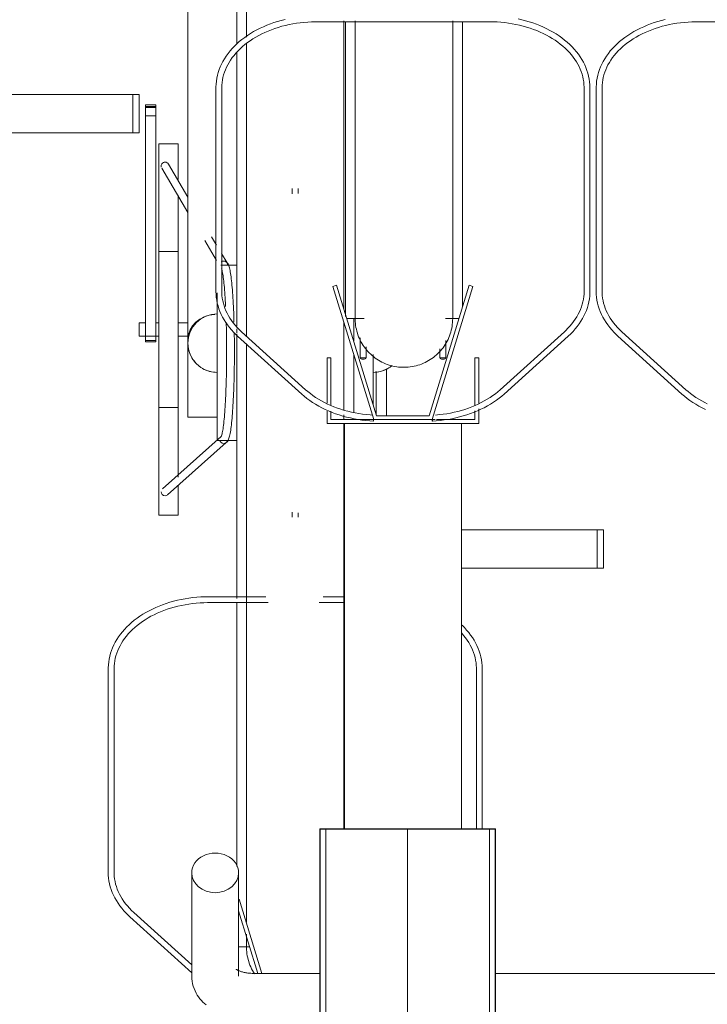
# Model space of a CAD drawing. Extents: x 50445 to 145605, y -10968 to 41989.
# Tile 125 of 256: x 87554 to 87907, y -633 to -128. Entities that reach past the tile are written whole.
import ezdxf

# ---------------------------------------------------------------- set-up
doc = ezdxf.new("R2010")
doc.units = 0
doc.header["$LTSCALE"] = 414.30304
doc.header["$MEASUREMENT"] = 0
doc.linetypes.add('gestippeld_2_', pattern=[6.35, 3.175, -3.175])
doc.linetypes.add('hartlijn-fijn', pattern=[6, 4, -1, 0, -1])
for name, color, linetype, lineweight in [('A-EQPM', 6, 'CONTINUOUS', 18), ('S-COLS', 6, 'CONTINUOUS', 18), ('S-COLS-HIDN', 5, 'gestippeld_2_', 18)]:
    doc.layers.add(name, color=color, linetype=linetype, lineweight=lineweight)

# ---------------------------------------------------------------- blocks, each defined once
blk = doc.blocks.new('97_KA_gestapelde fietsenstalling 8 fietsen 1600x1900 - Type-V113-plotview doorsnede C C  -  1 op 100')
at = {"layer": 'A-EQPM'}
for p, q in [((6485.9, -807.45), (6485.9, -660.96)), ((6460.9, -774.2), (6460.9, -958.68)), ((6485.9, -952.08), (6485.9, -811.82)), ((6331.09, -833.23), (6432.69, -833.23)), ((6432.69, -833.23), (6435.9, -833.23)), ((6432.69, -852.93), (6432.69, -833.23)), ((6435.9, -833.23), (6435.9, -852.93)), ((6444.33, -838.56), (6439.11, -838.56)), ((6439.11, -838.86), (6439.11, -838.56)), ((6439.11, -838.56), (6439.11, -839.87)), ((6444.33, -839.87), (6444.33, -838.56)), ((6444.33, -838.56), (6444.33, -838.86)), ((6439.11, -839.33), (6439.11, -838.86)), ((6439.11, -840.13), (6439.11, -839.33)), ((6444.33, -839.33), (6439.11, -839.33)), ((6439.11, -839.87), (6444.33, -839.87)), ((6439.11, -844.15), (6439.11, -840.13)), ((6444.33, -838.86), (6444.33, -839.33)), ((6444.33, -839.33), (6444.33, -840.13)), ((6444.33, -840.13), (6444.33, -844.15)), ((6439.11, -959.37), (6439.11, -844.15)), ((6444.33, -844.15), (6439.11, -844.15)), ((6444.33, -844.15), (6444.33, -959.37)), ((6432.69, -852.93), (6331.09, -852.93)), ((6435.9, -852.93), (6432.69, -852.93)), ((6455.9, -858.52), (6445.9, -858.52)), ((6445.9, -953.77), (6445.9, -858.52)), ((6455.9, -858.52), (6455.9, -876.9)), ((6460.9, -885.84), (6450.86, -868.88)), ((6447.41, -870.92), (6460.9, -893.68)), ((6514.4, -881.4), (6514.4, -884.13)), ((6517.4, -884.03), (6517.4, -881.4)), ((6455.9, -884.86), (6455.9, -953.77)), ((6469.47, -908.15), (6475.48, -918.31)), ((6475.5, -910.49), (6473, -906.28)), ((6455.9, -913.77), (6445.9, -913.77)), ((6480.91, -919.62), (6478.04, -914.78)), ((6485.9, -920.77), (6477.76, -920.77)), ((6475.9, -965.77), (6475.9, -935)), ((6545.9, -948.08), (6545.9, -959.66)), ((6439.11, -950.42), (6435.9, -950.42)), ((6435.9, -953.77), (6435.9, -950.42)), ((6435.9, -957.12), (6435.9, -953.77)), ((6445.9, -950.42), (6444.33, -950.42)), ((6445.9, -1049.02), (6445.9, -953.77)), ((6460.9, -950.42), (6455.9, -950.42)), ((6455.9, -953.77), (6455.9, -1029.55)), ((6485.9, -955.55), (6485.9, -953.46)), ((6435.9, -957.12), (6445.9, -957.12)), ((6439.11, -959.36), (6439.11, -960.15)), ((6439.11, -960.15), (6439.11, -959.37)), ((6444.33, -959.37), (6439.11, -959.37)), ((6444.33, -960.15), (6444.33, -959.36)), ((6444.33, -959.37), (6444.33, -960.15)), ((6455.9, -957.12), (6460.9, -957.12)), ((6460.9, -998.77), (6460.9, -958.73)), ((6485.9, -965.77), (6485.9, -955.94)), ((6439.11, -960.15), (6444.33, -960.15)), ((6475.9, -1010.77), (6475.9, -965.77)), ((6485.9, -1091.75), (6485.9, -965.77)), ((6545.9, -966.54), (6545.9, -996.36)), ((6555.9, -966.52), (6555.9, -992.64)), ((6562.69, -973.95), (6562.69, -998)), ((6557.47, -997.59), (6557.47, -975.35)), ((6445.9, -993.77), (6455.9, -993.77)), ((6460.9, -998.77), (6475.9, -998.77)), ((6540.9, -1000), (6540.9, -997.61)), ((6477.87, -1008.75), (6447.8, -1035.54)), ((6450.47, -1038.53), (6480.51, -1011.75)), ((6475.9, -1010.77), (6485.9, -1010.77)), ((6455.9, -1033.73), (6455.9, -1049.02)), ((6445.9, -1049.02), (6455.9, -1049.02)), ((6514.4, -1047.41), (6514.4, -1050.14)), ((6517.4, -1050.14), (6517.4, -1047.83)), ((6601.13, -1056.5), (6670.71, -1056.5)), ((6670.71, -1056.5), (6673.93, -1056.5)), ((6670.71, -1076.2), (6670.71, -1056.5)), ((6673.93, -1076.2), (6673.93, -1056.5)), ((6670.71, -1076.2), (6601.13, -1076.2)), ((6673.93, -1076.2), (6670.71, -1076.2)), ((6500.74, -1090.88), (6471.51, -1090.88)), ((6540.97, -1090.88), (6530.14, -1090.88)), ((6471.51, -1093.88), (6502.04, -1093.88)), ((6485.9, -1229.31), (6485.9, -1093.89)), ((6528.24, -1093.88), (6540.97, -1093.88)), ((6420.01, -1127.74), (6420.01, -1232.24)), ((6423.01, -1232.24), (6423.01, -1127.74)), ((6608.78, -1127.74), (6608.78, -1210)), ((6611.78, -1210), (6611.78, -1127.74)), ((6498.76, -1284.16), (6487.12, -1246.08)), ((6486.83, -1251.98), (6496.67, -1284.16)), ((6431.1, -1255.12), (6462.83, -1283.83)), ((6462.83, -1279.78), (6433.12, -1252.89)), ((6486.83, -1270.58), (6492.51, -1270.58))]:
    blk.add_line(p, q, dxfattribs=at)
at = {"layer": 'A-EQPM', "flags": 128}
for points in [[(6490.9, -790.96), (6490.9, -801.08), (6490.9, -803.82)], [(6540.9, -943.34), (6540.9, -941.41), (6540.9, -929.28), (6540.9, -917.21), (6540.9, -905.21), (6540.9, -893.32), (6540.9, -881.53), (6540.9, -869.89), (6540.9, -858.39), (6540.9, -847.07), (6540.9, -835.94), (6540.9, -825.02), (6540.9, -814.32), (6540.9, -803.86), (6540.9, -795.44)], [(6490.9, -807.13), (6490.9, -811.47), (6490.9, -822.1), (6490.9, -832.97), (6490.9, -844.05), (6490.9, -855.32), (6490.9, -866.77), (6490.9, -878.38), (6490.9, -890.12), (6490.9, -901.99), (6490.9, -913.96), (6490.9, -926.01), (6490.9, -938.13), (6490.9, -950.29), (6490.9, -957.5)], [(6484.49, -950.06), (6484.44, -948.38), (6484.39, -946.73), (6484.33, -945.11), (6484.26, -943.52), (6484.19, -941.96), (6484.11, -940.45), (6484.03, -938.97), (6483.94, -937.53), (6483.85, -936.14), (6483.76, -934.79), (6483.66, -933.49), (6483.56, -932.24), (6483.45, -931.04), (6483.34, -929.9), (6483.23, -928.81), (6483.11, -927.78), (6482.99, -926.8), (6482.86, -925.88), (6482.73, -925.02), (6482.6, -924.22), (6482.46, -923.48), (6482.32, -922.8), (6482.18, -922.18), (6482.02, -921.61), (6481.85, -921.08), (6481.67, -920.6), (6481.44, -920.13), (6481.13, -919.66), (6480.64, -919.16), (6479.8, -918.73), (6479.27, -918.65)], [(6478.15, -922.63), (6478.26, -923.03), (6478.38, -923.52), (6478.5, -924.09), (6478.63, -924.73), (6478.75, -925.44), (6478.87, -926.23), (6478.99, -927.08), (6479.11, -927.99), (6479.22, -928.97), (6479.33, -930.01), (6479.44, -931.11), (6479.55, -932.26), (6479.65, -933.47), (6479.75, -934.73), (6479.84, -936.04), (6479.93, -937.4), (6480.01, -938.81), (6480.1, -940.26), (6480.17, -941.75), (6480.19, -942.05)], [(6480.49, -950.07), (6480.53, -951.41), (6480.57, -953.11), (6480.61, -954.84), (6480.64, -956.58), (6480.66, -958.34), (6480.68, -960.1), (6480.7, -961.88), (6480.7, -963.66), (6480.71, -965.45), (6480.7, -967.23), (6480.7, -969.01), (6480.68, -970.79), (6480.66, -972.56), (6480.64, -974.32), (6480.61, -976.06), (6480.57, -977.78), (6480.53, -979.49), (6480.48, -981.17), (6480.43, -982.83), (6480.37, -984.46), (6480.31, -986.05), (6480.24, -987.62), (6480.17, -989.15), (6480.1, -990.64), (6480.01, -992.09), (6479.93, -993.49), (6479.84, -994.85), (6479.75, -996.16), (6479.65, -997.42), (6479.55, -998.63), (6479.44, -999.79), (6479.33, -1000.89), (6479.22, -1001.92), (6479.11, -1002.9), (6478.99, -1003.82), (6478.87, -1004.67), (6478.75, -1005.45), (6478.63, -1006.17), (6478.5, -1006.81), (6478.38, -1007.37), (6478.26, -1007.86), (6478.15, -1008.26), (6478.05, -1008.57), (6477.97, -1008.77), (6477.93, -1008.84)], [(6540.9, -965.77), (6540.9, -953.58), (6540.9, -950.18)], [(6479.19, -1012.25), (6480.24, -1011.99), (6480.9, -1011.5), (6481.29, -1011.02), (6481.55, -1010.55), (6481.76, -1010.08), (6481.93, -1009.57), (6482.09, -1009.03), (6482.24, -1008.43), (6482.39, -1007.78), (6482.53, -1007.08), (6482.66, -1006.31), (6482.79, -1005.48), (6482.92, -1004.6), (6483.04, -1003.65), (6483.16, -1002.65), (6483.28, -1001.59), (6483.39, -1000.48), (6483.5, -999.31), (6483.61, -998.08), (6483.71, -996.81), (6483.8, -995.49), (6483.9, -994.12), (6483.98, -992.71), (6484.07, -991.25), (6484.15, -989.75), (6484.22, -988.22), (6484.29, -986.65), (6484.35, -985.04), (6484.41, -983.41), (6484.47, -981.74), (6484.52, -980.05), (6484.56, -978.34), (6484.6, -976.61), (6484.63, -974.85), (6484.66, -973.09), (6484.68, -971.31), (6484.69, -969.52), (6484.7, -967.73), (6484.71, -965.93), (6484.71, -964.13), (6484.7, -962.34), (6484.69, -960.55), (6484.67, -958.76), (6484.64, -956.99), (6484.61, -955.23)], [(6490.9, -960.97), (6490.9, -962.48), (6490.9, -965.77)], [(6490.9, -965.77), (6490.9, -977.96), (6490.9, -990.13), (6490.9, -1002.26), (6490.9, -1014.33), (6490.9, -1026.32), (6490.9, -1038.22), (6490.9, -1050), (6490.9, -1061.65), (6490.9, -1073.14), (6490.9, -1084.47), (6490.9, -1095.6), (6490.9, -1106.52), (6490.9, -1117.22), (6490.9, -1127.68), (6490.9, -1137.88), (6490.9, -1147.8), (6490.9, -1157.43), (6490.9, -1166.75), (6490.9, -1175.76), (6490.9, -1184.42), (6490.9, -1192.74), (6490.9, -1200.7), (6490.9, -1208.27), (6490.9, -1215.46), (6490.9, -1222.26), (6490.9, -1228.64), (6490.9, -1234.6), (6490.9, -1240.13), (6490.9, -1245.22), (6490.9, -1249.86), (6490.9, -1254.05), (6490.9, -1257.78)], [(6540.9, -995.04), (6540.9, -993.41), (6540.9, -981.25), (6540.9, -969.06), (6540.9, -965.77)], [(6540.9, -1210), (6540.9, -1202.78), (6540.9, -1194.92), (6540.9, -1186.7), (6540.9, -1178.13), (6540.9, -1169.22), (6540.9, -1159.98), (6540.9, -1150.43), (6540.9, -1140.58), (6540.9, -1130.46), (6540.9, -1120.07), (6540.9, -1109.43), (6540.9, -1098.57), (6540.9, -1087.49), (6540.9, -1076.22), (6540.9, -1064.77), (6540.9, -1053.16), (6540.9, -1041.41), (6540.9, -1029.55), (6540.9, -1017.58), (6540.9, -1005.52), (6540.9, -1001.77)], [(6471.51, -1090.88), (6469.47, -1090.91), (6467.43, -1091), (6465.4, -1091.14), (6463.38, -1091.35), (6461.37, -1091.6), (6459.37, -1091.92), (6457.4, -1092.29), (6455.44, -1092.72), (6453.51, -1093.2), (6451.61, -1093.74), (6449.74, -1094.33), (6447.9, -1094.97), (6446.1, -1095.67), (6444.34, -1096.41), (6442.63, -1097.21), (6440.95, -1098.05), (6439.33, -1098.95), (6437.75, -1099.88), (6436.23, -1100.87), (6434.76, -1101.89), (6433.35, -1102.96), (6432, -1104.07), (6430.71, -1105.22), (6429.49, -1106.41), (6428.33, -1107.63), (6427.24, -1108.88), (6426.22, -1110.17), (6425.27, -1111.49), (6424.39, -1112.83), (6423.6, -1114.21), (6422.87, -1115.6), (6422.23, -1117.02), (6421.67, -1118.45), (6421.18, -1119.91), (6420.78, -1121.37), (6420.46, -1122.85), (6420.23, -1124.34), (6420.08, -1125.84), (6420.01, -1127.34), (6420.01, -1127.74)], [(6423.01, -1127.74), (6423.05, -1126.41), (6423.16, -1125.08), (6423.35, -1123.76), (6423.61, -1122.44), (6423.95, -1121.13), (6424.36, -1119.83), (6424.85, -1118.53), (6425.41, -1117.25), (6426.04, -1115.99), (6426.75, -1114.74), (6427.52, -1113.51), (6428.37, -1112.3), (6429.29, -1111.12), (6430.27, -1109.95), (6431.32, -1108.82), (6432.44, -1107.71), (6433.62, -1106.64), (6434.86, -1105.59), (6436.17, -1104.59), (6437.53, -1103.61), (6438.94, -1102.68), (6440.41, -1101.78), (6441.93, -1100.93), (6443.5, -1100.12), (6445.12, -1099.35), (6446.78, -1098.63), (6448.48, -1097.96), (6450.21, -1097.34), (6451.99, -1096.76), (6453.79, -1096.23), (6455.63, -1095.76), (6457.49, -1095.34), (6459.37, -1094.97), (6461.27, -1094.65), (6463.19, -1094.39), (6465.13, -1094.18), (6467.07, -1094.03), (6469.03, -1093.93), (6470.98, -1093.89), (6471.51, -1093.88)], [(6611.78, -1127.74), (6611.74, -1126.24), (6611.62, -1124.75), (6611.4, -1123.26), (6611.11, -1121.77), (6610.73, -1120.3), (6610.27, -1118.85), (6609.73, -1117.4), (6609.1, -1115.98), (6608.4, -1114.58), (6607.63, -1113.2), (6606.77, -1111.85), (6605.84, -1110.52), (6604.84, -1109.23), (6603.77, -1107.96), (6602.63, -1106.73), (6601.42, -1105.54)], [(6601.25, -1109.65), (6602.25, -1110.8), (6603.19, -1111.98), (6604.05, -1113.18), (6604.85, -1114.41), (6605.57, -1115.65), (6606.22, -1116.91), (6606.8, -1118.19), (6607.31, -1119.48), (6607.74, -1120.78), (6608.1, -1122.09), (6608.38, -1123.4), (6608.59, -1124.73), (6608.72, -1126.05), (6608.78, -1127.38), (6608.78, -1127.74)], [(6420.01, -1232.24), (6420.05, -1233.74), (6420.18, -1235.23), (6420.39, -1236.72), (6420.69, -1238.2), (6421.07, -1239.68), (6421.53, -1241.13), (6422.07, -1242.57), (6422.69, -1244), (6423.39, -1245.4), (6424.17, -1246.78), (6425.03, -1248.13), (6425.95, -1249.45), (6426.95, -1250.75), (6428.03, -1252.01), (6429.17, -1253.24), (6430.37, -1254.44), (6431.1, -1255.12)], [(6433.12, -1252.89), (6431.96, -1251.8), (6430.87, -1250.69), (6429.85, -1249.54), (6428.89, -1248.37), (6428.01, -1247.17), (6427.19, -1245.95), (6426.44, -1244.72), (6425.77, -1243.46), (6425.16, -1242.19), (6424.64, -1240.9), (6424.18, -1239.61), (6423.8, -1238.3), (6423.49, -1236.99), (6423.26, -1235.66), (6423.11, -1234.34), (6423.02, -1233.01), (6423.01, -1232.24)], [(6490.9, -1263.97), (6490.9, -1266.14), (6490.9, -1267.97), (6490.9, -1269.32), (6490.9, -1270.18), (6490.9, -1270.56), (6490.9, -1270.58)], [(6490.9, -1270.58), (6490.9, -1270.33), (6490.9, -1269.6), (6490.9, -1268.38), (6490.9, -1266.68), (6490.9, -1265.29)], [(6490.9, -1270.18), (6490.9, -1270.56), (6490.9, -1270.58)], [(6495.01, -1284.31), (6494.48, -1283.46), (6493.98, -1282.6), (6493.51, -1281.71), (6493.09, -1280.81), (6492.7, -1279.89), (6492.34, -1278.95), (6492.03, -1278), (6491.75, -1277.04), (6491.51, -1276.07), (6491.31, -1275.09), (6491.15, -1274.1), (6491.03, -1273.11), (6490.95, -1272.11), (6490.9, -1271.12), (6490.9, -1270.58)], [(6495.01, -1284.31), (6494.48, -1283.46), (6493.98, -1282.6), (6493.51, -1281.71), (6493.09, -1280.81), (6492.7, -1279.89), (6492.34, -1278.95), (6492.03, -1278), (6491.75, -1277.04), (6491.51, -1276.07), (6491.31, -1275.09), (6491.15, -1274.1), (6491.03, -1273.11), (6490.95, -1272.11)]]:
    blk.add_lwpolyline(points, dxfattribs=at)
at = {"layer": 'A-EQPM'}
for centre, start, end in [((6475.9, -960.77), 90, 180), ((6475.9, -960.77), 180, 270), ((6555.9, -960.77), 270, 310.1155)]:
    blk.add_arc(centre, 15, start, end, dxfattribs=at)
for centre, major_axis, ratio, start_param, end_param in [((6449.14, -869.9), (1.72, 1.02), 0.988284, 1.030886, 2.863482), ((6449.14, -869.9), (1.72, 1.02), 0.988284, 6.266874, 7.314071), ((6475.9, -958.68), (15, 0), 0.848048, 1.653289, 3.141593), ((6479.19, -1010.25), (0, 2), 0.996917, 1.832596, 2.879793), ((6479.19, -1010.25), (0, 2), 0.996917, 3.665191, 4.45059), ((6449.14, -1037.04), (-1.33, 1.49), 0.994489, 0.84558, 2.416376), ((6449.14, -1037.04), (-1.33, 1.49), 0.994489, 2.416376, 2.939975), ((6449.14, -1037.04), (-1.33, 1.49), 0.994489, 3.141593, 3.201774)]:
    blk.add_ellipse(centre, major_axis=major_axis, ratio=ratio, start_param=start_param, end_param=end_param, dxfattribs=at)
for points in [[(6477.92, -919.11), (6478.1, -918.96), (6478.51, -918.73), (6478.97, -918.65), (6479.2, -918.65)], [(6479.2, -918.65), (6479.43, -918.65), (6479.9, -918.73), (6480.51, -919.08), (6480.96, -919.63), (6481.2, -920.29), (6481.19, -920.76), (6481.15, -920.99)], [(6470.16, -946.91), (6469.56, -947.16), (6468.97, -947.45), (6468.4, -947.78)], [(6461.41, -964.65), (6461.75, -965.91), (6462.76, -968.36), (6464.37, -970.45), (6465.29, -971.38)], [(6468.4, -973.76), (6469.53, -974.41), (6471.97, -975.42), (6474.59, -975.77), (6475.9, -975.77)]]:
    blk.add_open_spline(points, degree=3, dxfattribs=at)
blk.add_open_spline([(6555.9, -975.77), (6557.21, -975.77), (6559.83, -975.43), (6563.08, -974.07), (6564.9, -972.81), (6565.57, -972.24)], degree=3, knots=[0.5, 0.5, 0.5, 0.5, 0.5833333, 0.6666667, 0.7228637, 0.7228637, 0.7228637, 0.7228637], dxfattribs=at)
blk = doc.blocks.new('97_KA_gestapelde fietsenstalling 16 fietsen 1600x2900 - Type-V125-plotview doorsnede C C  -  1 op 100')
at = {"layer": 'A-EQPM'}
for p, q in [((6526.74, -795.88), (6615.52, -795.88)), ((6541.63, -947.15), (6541.63, -796.07)), ((6601.63, -796.02), (6601.63, -942.33)), ((6721.74, -795.88), (6736.13, -795.88)), ((6475.24, -829.74), (6475.24, -934.24)), ((6478.24, -934.24), (6478.24, -829.74)), ((6664.02, -829.74), (6664.02, -934.24)), ((6667.02, -934.24), (6667.02, -829.74)), ((6670.24, -829.74), (6670.24, -934.24)), ((6673.24, -934.24), (6673.24, -829.74)), ((6537.14, -931.06), (6535.23, -931.64)), ((6535.23, -931.64), (6556.13, -1000)), ((6557.61, -998), (6537.14, -931.06)), ((6605.11, -931.06), (6584.65, -998)), ((6586.13, -1000), (6607.03, -931.64)), ((6607.03, -931.64), (6605.11, -931.06)), ((6542.38, -948.19), (6551.16, -948.19)), ((6592.97, -948.19), (6599.88, -948.19)), ((6486.34, -957.12), (6519.21, -986.87)), ((6521.22, -984.65), (6488.35, -954.89)), ((6549.19, -958.07), (6549.19, -968.3)), ((6593.07, -968.3), (6593.07, -959.4)), ((6653.91, -954.89), (6621.03, -984.65)), ((6623.05, -986.87), (6655.92, -957.12)), ((6681.34, -957.12), (6714.21, -986.87)), ((6716.22, -984.65), (6683.35, -954.89)), ((6552.19, -968.3), (6552.19, -962.63)), ((6590.07, -963.66), (6590.07, -968.3)), ((6534.19, -968.3), (6532.19, -968.3)), ((6532.19, -968.3), (6532.19, -991.51)), ((6534.19, -992.7), (6534.19, -968.3)), ((6552.19, -968.3), (6549.19, -968.3)), ((6593.07, -968.3), (6590.07, -968.3)), ((6610.07, -968.3), (6608.07, -968.3)), ((6608.07, -968.3), (6608.07, -992.57)), ((6610.07, -991.51), (6610.07, -968.3)), ((6610.07, -1002), (6610.07, -994.45)), ((6532.19, -995.7), (6532.19, -1002)), ((6534.19, -1000), (6534.19, -995.7)), ((6556.13, -1000), (6534.19, -1000)), ((6556.13, -1000), (6586.13, -1000)), ((6584.65, -998), (6557.61, -998)), ((6587.67, -1000), (6586.13, -1000)), ((6608.07, -1000), (6588.41, -1000)), ((6608.07, -995.42), (6608.07, -1000)), ((6532.19, -1002), (6610.07, -1002)), ((6541.13, -1210), (6541.13, -1002)), ((6601.13, -1002), (6601.13, -1210)), ((6462.83, -1232.56), (6462.83, -1285.55)), ((6486.83, -1285.55), (6486.83, -1232.56)), ((6528.58, -1284.15), (6494.83, -1284.15)), ((6736.13, -1284.15), (6618.53, -1284.15))]:
    blk.add_line(p, q, dxfattribs=at)
at = {"layer": 'A-EQPM', "flags": 128}
for points in [[(6510.67, -794.72), (6508.74, -795.2), (6506.84, -795.74), (6504.97, -796.33), (6503.13, -796.97), (6501.34, -797.67), (6499.57, -798.41), (6497.86, -799.21), (6496.18, -800.05), (6494.56, -800.95), (6492.98, -801.88), (6491.46, -802.87), (6489.99, -803.89), (6488.58, -804.96), (6487.23, -806.07), (6485.94, -807.22), (6484.72, -808.41), (6483.56, -809.63), (6482.47, -810.88), (6481.45, -812.17), (6480.5, -813.49), (6479.62, -814.83), (6478.83, -816.21), (6478.1, -817.6), (6477.46, -819.02), (6476.9, -820.45), (6476.41, -821.91), (6476.01, -823.37), (6475.69, -824.85), (6475.46, -826.34), (6475.31, -827.84), (6475.25, -829.34), (6475.24, -829.74)], [(6667.02, -829.74), (6666.97, -828.24), (6666.85, -826.75), (6666.63, -825.26), (6666.34, -823.77), (6665.96, -822.3), (6665.5, -820.85), (6664.96, -819.4), (6664.34, -817.98), (6663.63, -816.58), (6662.86, -815.2), (6662, -813.85), (6661.07, -812.52), (6660.07, -811.23), (6659, -809.96), (6657.86, -808.73), (6656.65, -807.54), (6655.38, -806.38), (6654.05, -805.26), (6652.65, -804.18), (6651.2, -803.14), (6649.69, -802.15), (6648.13, -801.19), (6646.52, -800.29), (6644.86, -799.43), (6643.15, -798.62), (6641.4, -797.86), (6639.61, -797.15), (6637.79, -796.5), (6635.92, -795.89), (6634.03, -795.34), (6632.11, -794.84), (6630.16, -794.4)], [(6705.67, -794.72), (6703.74, -795.2), (6701.84, -795.74), (6699.97, -796.33), (6698.13, -796.97), (6696.34, -797.67), (6694.57, -798.41), (6692.86, -799.21), (6691.18, -800.05), (6689.56, -800.95), (6687.98, -801.88), (6686.46, -802.87), (6684.99, -803.89), (6683.58, -804.96), (6682.23, -806.07), (6680.94, -807.22), (6679.72, -808.41), (6678.56, -809.63), (6677.47, -810.88), (6676.45, -812.17), (6675.5, -813.49), (6674.62, -814.83), (6673.83, -816.21), (6673.1, -817.6), (6672.46, -819.02), (6671.9, -820.45), (6671.41, -821.91), (6671.01, -823.37), (6670.69, -824.85), (6670.46, -826.34), (6670.31, -827.84), (6670.25, -829.34), (6670.24, -829.74)], [(6478.24, -829.74), (6478.28, -828.41), (6478.39, -827.08), (6478.58, -825.76), (6478.84, -824.44), (6479.18, -823.13), (6479.59, -821.83), (6480.08, -820.53), (6480.64, -819.25), (6481.27, -817.99), (6481.98, -816.74), (6482.75, -815.51), (6483.6, -814.3), (6484.52, -813.12), (6485.5, -811.95), (6486.55, -810.82), (6487.67, -809.71), (6488.85, -808.64), (6490.09, -807.59), (6491.4, -806.59), (6492.76, -805.61), (6494.17, -804.68), (6495.64, -803.78), (6497.16, -802.93), (6498.73, -802.12), (6500.35, -801.35), (6502.01, -800.63), (6503.71, -799.96), (6505.44, -799.34), (6507.22, -798.76), (6509.02, -798.23), (6510.86, -797.76), (6512.72, -797.34), (6514.6, -796.97), (6516.5, -796.65), (6518.43, -796.39), (6520.36, -796.18), (6522.3, -796.03), (6524.26, -795.93), (6526.21, -795.89), (6526.74, -795.88)], [(6546.63, -795.44), (6546.63, -805.29), (6546.63, -815.48), (6546.63, -825.41), (6546.63, -835.04), (6546.63, -844.36), (6546.63, -853.37), (6546.63, -862.03), (6546.63, -870.35), (6546.63, -878.3), (6546.63, -885.88), (6546.63, -893.07), (6546.63, -899.86), (6546.63, -906.24), (6546.63, -912.21), (6546.63, -917.74), (6546.63, -922.83), (6546.63, -927.47), (6546.63, -931.66), (6546.63, -935.39), (6546.63, -938.65), (6546.63, -941.44), (6546.63, -943.75), (6546.63, -945.58), (6546.63, -946.93), (6546.63, -947.79), (6546.63, -948.17), (6546.63, -948.19)], [(6596.63, -948.19), (6596.63, -947.94), (6596.63, -947.21), (6596.63, -945.99), (6596.63, -944.29), (6596.63, -942.11), (6596.63, -939.45), (6596.63, -936.31), (6596.63, -932.71), (6596.63, -928.65), (6596.63, -924.12), (6596.63, -919.15), (6596.63, -913.74), (6596.63, -907.9), (6596.63, -901.63), (6596.63, -894.95), (6596.63, -887.86), (6596.63, -880.39), (6596.63, -872.53), (6596.63, -864.31), (6596.63, -855.74), (6596.63, -846.83), (6596.63, -837.59), (6596.63, -828.04), (6596.63, -818.19), (6596.63, -808.07), (6596.63, -797.68), (6596.63, -795.38)], [(6615.52, -795.88), (6617.47, -795.91), (6619.43, -795.99), (6621.37, -796.13), (6623.31, -796.33), (6625.24, -796.57), (6627.14, -796.88), (6629.03, -797.23), (6630.9, -797.64), (6632.74, -798.1), (6634.56, -798.61), (6636.34, -799.18), (6638.09, -799.79), (6639.8, -800.45), (6641.47, -801.16), (6643.09, -801.91), (6644.68, -802.71), (6646.21, -803.55), (6647.69, -804.43), (6649.12, -805.36), (6650.5, -806.32), (6651.82, -807.32), (6653.08, -808.35), (6654.27, -809.42), (6655.41, -810.52), (6656.48, -811.65), (6657.48, -812.8), (6658.42, -813.98), (6659.28, -815.18), (6660.08, -816.41), (6660.8, -817.65), (6661.46, -818.91), (6662.03, -820.19), (6662.54, -821.48), (6662.97, -822.78), (6663.33, -824.09), (6663.61, -825.4), (6663.82, -826.73), (6663.95, -828.05), (6664.01, -829.38), (6664.02, -829.74)], [(6673.24, -829.74), (6673.28, -828.41), (6673.39, -827.08), (6673.58, -825.76), (6673.84, -824.44), (6674.18, -823.13), (6674.59, -821.83), (6675.08, -820.53), (6675.64, -819.25), (6676.27, -817.99), (6676.98, -816.74), (6677.75, -815.51), (6678.6, -814.3), (6679.52, -813.12), (6680.5, -811.95), (6681.55, -810.82), (6682.67, -809.71), (6683.85, -808.64), (6685.09, -807.59), (6686.4, -806.59), (6687.76, -805.61), (6689.17, -804.68), (6690.64, -803.78), (6692.16, -802.93), (6693.73, -802.12), (6695.35, -801.35), (6697.01, -800.63), (6698.71, -799.96), (6700.44, -799.34), (6702.22, -798.76), (6704.02, -798.23), (6705.86, -797.76), (6707.72, -797.34), (6709.6, -796.97), (6711.5, -796.65), (6713.43, -796.39), (6715.36, -796.18), (6717.3, -796.03), (6719.26, -795.93), (6721.21, -795.89), (6721.74, -795.88)], [(6475.24, -934.24), (6475.28, -935.74), (6475.41, -937.23), (6475.62, -938.72), (6475.92, -940.2), (6476.3, -941.68), (6476.76, -943.13), (6477.3, -944.57), (6477.92, -946), (6478.62, -947.4), (6479.4, -948.78), (6480.26, -950.13), (6481.18, -951.45), (6482.19, -952.75), (6483.26, -954.01), (6484.4, -955.24), (6485.6, -956.44), (6486.34, -957.12)], [(6488.35, -954.89), (6487.19, -953.8), (6486.1, -952.69), (6485.08, -951.54), (6484.12, -950.37), (6483.24, -949.17), (6482.42, -947.95), (6481.67, -946.72), (6481, -945.46), (6480.39, -944.19), (6479.87, -942.9), (6479.41, -941.61), (6479.03, -940.3), (6478.72, -938.99), (6478.49, -937.66), (6478.34, -936.34), (6478.25, -935.01), (6478.24, -934.24)], [(6664.02, -934.24), (6663.98, -935.57), (6663.86, -936.89), (6663.68, -938.22), (6663.41, -939.54), (6663.08, -940.85), (6662.66, -942.15), (6662.18, -943.44), (6661.62, -944.72), (6660.99, -945.99), (6660.28, -947.24), (6659.5, -948.47), (6658.66, -949.68), (6657.74, -950.86), (6656.76, -952.02), (6655.7, -953.16), (6654.59, -954.26), (6653.91, -954.89)], [(6655.92, -957.12), (6657.17, -955.94), (6658.35, -954.73), (6659.46, -953.49), (6660.5, -952.21), (6661.47, -950.9), (6662.37, -949.56), (6663.19, -948.2), (6663.94, -946.81), (6664.61, -945.4), (6665.19, -943.97), (6665.7, -942.52), (6666.13, -941.06), (6666.47, -939.58), (6666.73, -938.1), (6666.91, -936.61), (6667, -935.11), (6667.02, -934.24)], [(6670.24, -934.24), (6670.28, -935.74), (6670.41, -937.23), (6670.62, -938.72), (6670.92, -940.2), (6671.3, -941.68), (6671.76, -943.13), (6672.3, -944.57), (6672.92, -946), (6673.62, -947.4), (6674.4, -948.78), (6675.26, -950.13), (6676.18, -951.45), (6677.19, -952.75), (6678.26, -954.01), (6679.4, -955.24), (6680.6, -956.44), (6681.34, -957.12)], [(6683.35, -954.89), (6682.19, -953.8), (6681.1, -952.69), (6680.08, -951.54), (6679.12, -950.37), (6678.24, -949.17), (6677.42, -947.95), (6676.67, -946.72), (6676, -945.46), (6675.39, -944.19), (6674.87, -942.9), (6674.41, -941.61), (6674.03, -940.3), (6673.72, -938.99), (6673.49, -937.66), (6673.34, -936.34), (6673.25, -935.01), (6673.24, -934.24)], [(6546.63, -948.19), (6546.63, -947.94), (6546.63, -947.21), (6546.63, -945.99), (6546.63, -944.29), (6546.63, -942.11), (6546.63, -942.05)], [(6596.63, -941.44), (6596.63, -943.75), (6596.63, -945.58), (6596.63, -946.93), (6596.63, -947.79), (6596.63, -948.17), (6596.63, -948.19)], [(6546.63, -947.79), (6546.63, -948.17), (6546.63, -948.19)], [(6596.63, -948.19), (6596.61, -949.18), (6596.55, -950.18), (6596.45, -951.18), (6596.31, -952.17), (6596.13, -953.15), (6595.91, -954.13), (6595.65, -955.09), (6595.36, -956.05), (6595.02, -956.99), (6594.65, -957.92), (6594.25, -958.83), (6593.8, -959.73), (6593.32, -960.61), (6592.81, -961.46), (6592.26, -962.3), (6591.68, -963.12), (6591.07, -963.9), (6590.42, -964.67), (6589.75, -965.41), (6589.04, -966.12), (6588.31, -966.8), (6587.56, -967.45), (6586.77, -968.08), (6585.96, -968.66), (6585.13, -969.22), (6584.28, -969.75), (6583.41, -970.23), (6582.52, -970.69), (6581.61, -971.11), (6580.69, -971.49), (6579.75, -971.83), (6578.79, -972.14), (6577.83, -972.4), (6576.86, -972.63), (6575.88, -972.82), (6574.89, -972.97), (6573.89, -973.08), (6572.9, -973.15), (6571.9, -973.18), (6570.9, -973.17), (6569.9, -973.13), (6568.9, -973.04), (6567.91, -972.91), (6566.92, -972.74), (6565.95, -972.53), (6564.98, -972.28), (6564.02, -972), (6563.07, -971.68), (6562.14, -971.32), (6561.22, -970.92), (6560.32, -970.48), (6559.44, -970.01), (6558.58, -969.51), (6557.73, -968.97), (6556.91, -968.4), (6556.12, -967.79), (6555.35, -967.16), (6554.6, -966.49), (6553.88, -965.8), (6553.19, -965.07), (6552.53, -964.32), (6551.9, -963.54), (6551.3, -962.74), (6550.74, -961.92), (6550.2, -961.07), (6549.71, -960.21), (6549.24, -959.32), (6548.82, -958.42), (6548.42, -957.5), (6548.07, -956.56), (6547.75, -955.61), (6547.48, -954.65), (6547.24, -953.68), (6547.04, -952.7), (6546.88, -951.71), (6546.76, -950.72), (6546.67, -949.72), (6546.63, -948.72), (6546.63, -948.19)], [(6549.24, -959.32), (6548.82, -958.42), (6548.42, -957.5), (6548.07, -956.56), (6547.75, -955.61), (6547.48, -954.65), (6547.24, -953.68), (6547.04, -952.7), (6546.88, -951.71), (6546.76, -950.72), (6546.67, -949.72)], [(6596.63, -948.19), (6596.61, -949.18), (6596.55, -950.18), (6596.45, -951.18), (6596.31, -952.17), (6596.13, -953.15), (6595.91, -954.13), (6595.65, -955.09), (6595.36, -956.05), (6595.02, -956.99), (6594.65, -957.92), (6594.25, -958.83), (6593.8, -959.73), (6593.32, -960.61)], [(6596.63, -947.79), (6596.63, -948.17), (6596.63, -948.19)], [(6557.73, -968.97), (6556.91, -968.4), (6556.12, -967.79), (6555.35, -967.16), (6554.6, -966.49), (6553.88, -965.8), (6553.19, -965.07), (6552.53, -964.32), (6551.9, -963.54)], [(6589.75, -965.41), (6589.04, -966.12), (6588.31, -966.8), (6587.56, -967.45), (6586.77, -968.08), (6585.96, -968.66), (6585.13, -969.22), (6584.28, -969.75), (6583.41, -970.23), (6582.52, -970.69)], [(6564.02, -972), (6563.07, -971.68), (6562.14, -971.32), (6561.22, -970.92), (6560.32, -970.48), (6559.44, -970.01)], [(6581.61, -971.11), (6580.69, -971.49), (6579.75, -971.83), (6578.79, -972.14), (6577.83, -972.4), (6576.86, -972.63), (6575.88, -972.82), (6574.89, -972.97), (6573.89, -973.08), (6572.9, -973.15), (6571.9, -973.18), (6570.9, -973.17), (6569.9, -973.13), (6568.9, -973.04), (6567.91, -972.91), (6566.92, -972.74), (6565.95, -972.53), (6564.98, -972.28)], [(6555.43, -997.71), (6554.25, -997.64), (6552.31, -997.46), (6550.38, -997.23), (6548.47, -996.94), (6546.58, -996.6), (6544.7, -996.2), (6542.86, -995.75), (6541.03, -995.25), (6539.24, -994.7), (6537.49, -994.1), (6535.77, -993.46), (6534.09, -992.76), (6532.45, -992.02), (6530.85, -991.23), (6529.31, -990.4), (6527.81, -989.53), (6526.37, -988.61), (6524.98, -987.66), (6523.64, -986.67), (6522.37, -985.64), (6521.22, -984.65)], [(6621.03, -984.65), (6619.82, -985.7), (6618.54, -986.73), (6617.2, -987.71), (6615.81, -988.66), (6614.36, -989.58), (6612.86, -990.45), (6611.32, -991.28), (6609.72, -992.06), (6608.08, -992.8), (6606.39, -993.49), (6604.67, -994.14), (6602.91, -994.74), (6601.12, -995.28), (6599.3, -995.78), (6597.45, -996.22), (6595.57, -996.62), (6593.68, -996.96), (6591.76, -997.24), (6589.84, -997.47), (6587.89, -997.65)], [(6727.19, -991.89), (6725.85, -991.23), (6724.31, -990.4), (6722.81, -989.53), (6721.37, -988.61), (6719.98, -987.66), (6718.64, -986.67), (6717.37, -985.64), (6716.22, -984.65)], [(6519.21, -986.87), (6520.52, -988.01), (6521.89, -989.1), (6523.32, -990.16), (6524.8, -991.17), (6526.34, -992.14), (6527.93, -993.07), (6529.57, -993.94), (6531.26, -994.77), (6532.99, -995.56), (6534.76, -996.29), (6536.58, -996.96), (6538.42, -997.59), (6540.3, -998.17), (6542.21, -998.69), (6544.15, -999.15), (6546.11, -999.56), (6548.09, -999.92), (6550.09, -1000.21), (6552.11, -1000.45), (6554.13, -1000.64), (6556.05, -1000.76)], [(6586.2, -1000.76), (6588.24, -1000.63), (6590.26, -1000.44), (6592.28, -1000.2), (6594.28, -999.9), (6596.26, -999.54), (6598.22, -999.13), (6600.15, -998.66), (6602.06, -998.14), (6603.94, -997.56), (6605.78, -996.93), (6607.59, -996.25), (6609.36, -995.51), (6611.09, -994.73), (6612.78, -993.9), (6614.42, -993.02), (6616, -992.09), (6617.54, -991.12), (6619.02, -990.1), (6620.45, -989.04), (6621.81, -987.94), (6623.05, -986.87)], [(6714.21, -986.87), (6715.52, -988.01), (6716.89, -989.1), (6718.32, -990.16), (6719.8, -991.17), (6721.34, -992.14), (6722.93, -993.07), (6724.57, -993.94), (6726.26, -994.77)], [(6485.62, -1282.01), (6485.64, -1282.02), (6485.69, -1282.06), (6485.77, -1282.12), (6485.89, -1282.2), (6486.05, -1282.3), (6486.23, -1282.4), (6486.45, -1282.52), (6486.71, -1282.64), (6486.99, -1282.77), (6487.3, -1282.89), (6487.64, -1283.02), (6488, -1283.15), (6488.39, -1283.27), (6488.8, -1283.39), (6489.23, -1283.5), (6489.68, -1283.61), (6490.14, -1283.7), (6490.63, -1283.79), (6491.12, -1283.88), (6491.63, -1283.95), (6492.15, -1284.01), (6492.68, -1284.06), (6493.21, -1284.1), (6493.75, -1284.13), (6494.3, -1284.14), (6494.83, -1284.15)], [(6462.83, -1285.55), (6462.88, -1286.88), (6463.03, -1288.19), (6463.27, -1289.48), (6463.6, -1290.74), (6464.02, -1291.94), (6464.51, -1293.1), (6465.06, -1294.2), (6465.67, -1295.25), (6466.33, -1296.23), (6467.03, -1297.16), (6467.76, -1298.03), (6468.53, -1298.85), (6469.32, -1299.62), (6470.14, -1300.35)]]:
    blk.add_lwpolyline(points, dxfattribs=at)
at = {"layer": 'A-EQPM'}
for centre, major_axis, ratio, start_param, end_param in [((6550.69, -968.3), (1.5, 0), 0.486102, 3.141593, 6.283185), ((6591.57, -968.3), (-1.5, 0), 0.486102, 0, 3.141593), ((6556.13, -999.26), (0.07, 1.5), 0.049327, 1.833815, 2.357414), ((6556.13, -999.26), (0.07, 1.5), 0.049327, 3.142812, 4.19001), ((6586.13, -999.26), (-0.07, 1.5), 0.049327, 2.093176, 3.140373), ((6586.13, -999.26), (-0.07, 1.5), 0.049327, 3.925771, 4.44937), ((6556.13, -999.26), (0.07, 1.5), 0.049327, 2.357414, 3.141593), ((6586.13, -999.26), (-0.07, 1.5), 0.049327, 3.141593, 3.925771), ((6474.83, -1232.56), (12, 0), 0.848048, 0, 3.141593), ((6474.83, -1232.56), (12, 0), 0.848048, 3.141593, 6.283185)]:
    blk.add_ellipse(centre, major_axis=major_axis, ratio=ratio, start_param=start_param, end_param=end_param, dxfattribs=at)
at = {"layer": 'S-COLS', "lineweight": 25}
for p, q in [((6528.53, -1210), (6528.53, -2163.14)), ((6528.53, -1210), (6534.53, -1210)), ((6534.53, -1210), (6612.53, -1210)), ((6612.53, -1210), (6618.53, -1210)), ((6618.53, -2163.14), (6618.53, -1210))]:
    blk.add_line(p, q, dxfattribs=at)
at = {"layer": 'S-COLS', "linetype": 'hartlijn-fijn'}
blk.add_line((6573.53, -1210), (6573.53, -2160), dxfattribs=at)
at = {"layer": 'S-COLS-HIDN'}
for p, q in [((6531.53, -1210), (6531.53, -2160)), ((6615.53, -2160), (6615.53, -1210))]:
    blk.add_line(p, q, dxfattribs=at)

msp = doc.modelspace()

# ---------------------------------------------------------------- block references
at = {"layer": 'A-EQPM'}
for name in ['97_KA_gestapelde fietsenstalling 16 fietsen 1600x2900 - Type-V125-plotview doorsnede C C  -  1 op 100', '97_KA_gestapelde fietsenstalling 8 fietsen 1600x1900 - Type-V113-plotview doorsnede C C  -  1 op 100']:
    msp.add_blockref(name, (81179.52, 667.18), dxfattribs=at)

doc.saveas('drawing.dxf')
